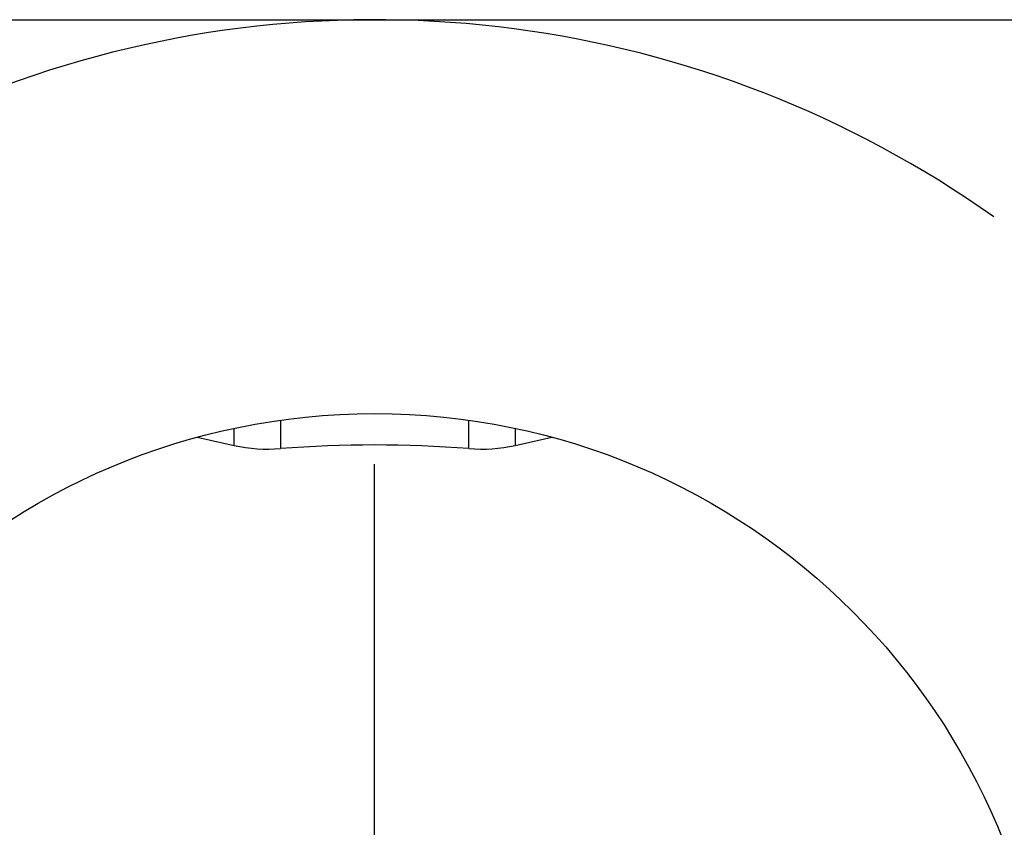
# Model space of a CAD drawing. Header units: inches. Extents: x 2.8 to 19.4, y 3.6 to 15.1.
# Tile 18 of 23: x 17.5 to 18.6, y 11.1 to 12. Entities that reach past the tile are written whole.
import ezdxf

# ---------------------------------------------------------------- set-up
doc = ezdxf.new("R2010")
doc.units = ezdxf.units.IN
doc.header["$MEASUREMENT"] = 0
doc.layers.add('SLD-0', color=7, linetype='Continuous')

# ---------------------------------------------------------------- blocks, each defined once
blk = doc.blocks.new('SW_CENTERMARKSYMBOL_4')
at = {"layer": 'SLD-0', "color": 0}
blk.add_line((-1.1875, 0.2), (-1.1875, 0.6937), dxfattribs=at)
blk.add_arc((-1.1875, 0), 1.1875, 54.6498, 110.3502, dxfattribs=at)

msp = doc.modelspace()

# ---------------------------------------------------------------- linework, layer by layer
at = {"color": 7, "linetype": 'Continuous', "lineweight": 25}
for p, q in [((19.3985, 12.0079), (16.4185, 12.0079)), ((17.8039, 11.5636), (17.8039, 11.532)), ((18.0131, 11.532), (18.0131, 11.5636)), ((17.7525, 11.5355), (17.7525, 11.5545)), ((18.0645, 11.5545), (18.0645, 11.5355)), ((17.7117, 11.5447), (17.7525, 11.5355)), ((18.0645, 11.5355), (18.1053, 11.5447))]:
    msp.add_line(p, q, dxfattribs=at)
msp.add_circle((17.9085, 10.8209), 0.75, dxfattribs=at)
for centre, radius, start, end in [((17.7901, 11.7059), 0.1744, 257.5565, 274.5268), ((17.9085, 10.195), 1.3411, 85.5263, 94.4737), ((18.0269, 11.7059), 0.1744, 265.4733, 282.4434)]:
    msp.add_arc(centre, radius, start, end, dxfattribs=at)

# ---------------------------------------------------------------- block references
at = {"layer": 'SLD-0', "color": 7}
msp.add_blockref('SW_CENTERMARKSYMBOL_4', (19.096, 10.8209), dxfattribs=at)

doc.saveas('drawing.dxf')
